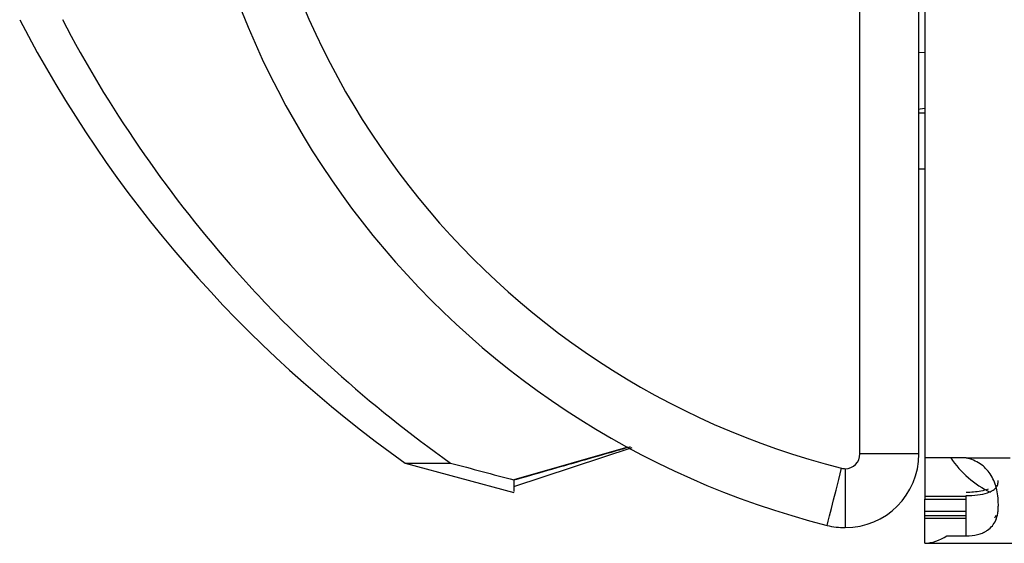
# Model space of a CAD drawing. Header units: inches. Extents: x 1390 to 5322, y 201 to 2979.
# Tile 45 of 85: x 4922 to 4955, y 1164 to 1181. Entities that reach past the tile are written whole.
import ezdxf

# ---------------------------------------------------------------- set-up
doc = ezdxf.new("R2010")
doc.units = ezdxf.units.IN
doc.header["$MEASUREMENT"] = 0
doc.layers.add('PWR_0600HP', color=7, linetype='Continuous')

# ---------------------------------------------------------------- blocks, each defined once
blk = doc.blocks.new('ssw06_side')
at = {"color": 144, "linetype": 'Continuous'}
for p, q in [((-345.3, -694.899), (-345.3, -739.499)), ((-347.499, -739.367), (-347.499, -710.862)), ((-345.3, -725.739), (-345.5, -725.752)), ((-345.3, -727.799), (-345.5, -727.799)), ((-345.3, -729.699), (-345.5, -729.699)), ((-355.374, -739.141), (-359.234, -740.25)), ((-362.922, -739.675), (-359.234, -740.675)), ((-362.922, -739.675), (-361.386, -739.675)), ((-345.3, -739.499), (-345.3, -740.248)), ((-343.9, -739.499), (-342.4, -739.499)), ((-348, -739.867), (-348, -741.867)), ((-345.3, -740.248), (-345.3, -740.899)), ((-345.3, -740.799), (-343.9, -740.799)), ((-345.3, -740.899), (-343.9, -740.899)), ((-345.3, -742.399), (-345.3, -740.899)), ((-343.9, -742.148), (-343.9, -740.778)), ((-345.3, -741.309), (-343.9, -741.309)), ((-345.3, -741.45), (-343.9, -741.45)), ((-345.3, -741.55), (-343.9, -741.55)), ((-342.887, -741.45), (-342.931, -741.55)), ((-345.3, -742.399), (-345.3, -742.398)), ((-345.3, -742.399), (-155.3, -742.399)), ((-344.55, -742.148), (-343.9, -742.148))]:
    blk.add_line(p, q, dxfattribs=at)
at = {"color": 7, "linetype": 'Continuous'}
for p, q in [((-345.5, -739.367), (-345.5, -710.862)), ((-359.234, -740.474), (-355.22, -739.152)), ((-345.5, -739.367), (-347.499, -739.367)), ((-343.9, -739.499), (-345.3, -739.499))]:
    blk.add_line(p, q, dxfattribs=at)
at = {"color": 144, "linetype": 'Continuous', "flags": 128}
for points in [[(-345.3, -727.642), (-345.453, -727.663), (-345.5, -727.673)], [(-343.9, -739.499), (-343.9, -739.499)], [(-345.3, -740.899), (-345.3, -740.899)]]:
    blk.add_lwpolyline(points, dxfattribs=at)
at = {"color": 7, "linetype": 'Continuous', "flags": 128}
blk.add_lwpolyline([(-348.613, -741.79), (-348.603, -741.753), (-348.575, -741.643), (-348.53, -741.463), (-348.469, -741.222), (-348.395, -740.928), (-348.31, -740.593), (-348.218, -740.23), (-348.122, -739.851)], dxfattribs=at)
at = {"color": 144, "linetype": 'Continuous'}
for centre, radius, start, end in [((-341.5, -713.676), 29, 180, 255.8014), ((-341.6, -737.599), 3.4, 213.9745, 244.4071)]:
    blk.add_arc(centre, radius, start, end, dxfattribs=at)
at = {"color": 7, "linetype": 'Continuous'}
for centre, radius, start, end in [((-341.5, -713.676), 27, 180, 255.8014), ((-338.392, -705.15), 42.352, 207.3801, 234.6064), ((-348, -739.367), 0.5, 270, 0), ((-348, -739.367), 2.5, 270, 0)]:
    blk.add_arc(centre, radius, start, end, dxfattribs=at)
at = {"color": 144, "linetype": 'Continuous'}
for points, knots in [([(-374.552, -724.627), (-373.77, -726.119), (-372.903, -727.56), (-370.997, -730.339), (-369.965, -731.67), (-368.3, -733.571), (-367.726, -734.189), (-366.547, -735.386), (-365.941, -735.966), (-364.073, -737.65), (-362.763, -738.7), (-361.386, -739.675)], [0, 0, 0, 0, 0.25, 0.25, 0.5, 0.5, 0.625, 0.625, 0.75, 0.75, 1, 1, 1, 1]), ([(-359.234, -740.25), (-358.852, -740.14), (-358.089, -739.921), (-356.939, -739.591), (-356.003, -739.322), (-355.448, -739.163), (-355.278, -739.114)], [0, 0, 0, 0, 0.290668, 0.581337, 0.872006, 1, 1, 1, 1]), ([(-359.234, -740.25), (-359.234, -740.316), (-359.234, -740.584), (-359.234, -740.613), (-359.234, -740.636)], [0, 0, 0, 0, 0.246156, 1, 1, 1, 1]), ([(-343.9, -740.778), (-343.769, -740.774), (-343.513, -740.767), (-343.211, -740.706), (-343.008, -740.62), (-342.889, -740.526), (-342.816, -740.409), (-342.808, -740.314), (-342.805, -740.266)], [0, 0, 0, 0, 0.261408, 0.510935, 0.646982, 0.768681, 0.884037, 1, 1, 1, 1]), ([(-343.146, -740.565), (-343.228, -740.589), (-343.461, -740.658), (-343.727, -740.67), (-343.9, -740.678)], [0, 0, 0, 0, 0.352826, 1, 1, 1, 1])]:
    blk.add_open_spline(points, degree=3, knots=knots, dxfattribs=at)
for points in [[(-361.386, -739.675), (-360.67, -739.866), (-359.953, -740.058), (-359.234, -740.25)], [(-348.613, -741.79), (-348.413, -741.841), (-348.205, -741.867), (-348, -741.867)], [(-345.3, -742.398), (-345.05, -742.388), (-344.8, -742.303), (-344.55, -742.148)]]:
    blk.add_open_spline(points, degree=3, dxfattribs=at)
at = {"color": 7, "linetype": 'Continuous'}
for points, knots in [([(-343.9, -742.148), (-343.757, -742.145), (-343.628, -742.131), (-343.453, -742.089), (-343.398, -742.071), (-343.334, -742.044), (-343.321, -742.039), (-343.302, -742.03), (-343.296, -742.027), (-343.287, -742.022), (-343.284, -742.021), (-343.275, -742.016), (-343.271, -742.014), (-343.232, -741.993), (-343.2, -741.973), (-343.046, -741.865), (-342.954, -741.755), (-342.863, -741.542), (-342.841, -741.463), (-342.818, -741.331), (-342.813, -741.284), (-342.807, -741.211), (-342.806, -741.186), (-342.805, -741.148), (-342.805, -741.135), (-342.804, -741.109), (-342.804, -741.095), (-342.805, -740.885), (-342.829, -740.693), (-342.921, -740.342), (-342.99, -740.183), (-343.173, -739.909), (-343.286, -739.793), (-343.559, -739.61), (-343.718, -739.543), (-343.9, -739.499)], [0, 0, 0, 0, 0.125, 0.125, 0.1875, 0.1875, 0.203125, 0.203125, 0.210938, 0.210938, 0.214844, 0.214844, 0.21875, 0.21875, 0.25, 0.25, 0.375, 0.375, 0.4375, 0.4375, 0.46875, 0.46875, 0.484375, 0.484375, 0.492188, 0.492188, 0.5, 0.5, 0.625, 0.625, 0.75, 0.75, 0.875, 0.875, 1, 1, 1, 1]), ([(-348.122, -739.851), (-348.102, -739.856), (-348.062, -739.865), (-348.02, -739.866), (-348, -739.867)], [0, 0, 0, 0, 0.5, 1, 1, 1, 1])]:
    blk.add_open_spline(points, degree=3, knots=knots, dxfattribs=at)

msp = doc.modelspace()

# ---------------------------------------------------------------- block references
at = {"layer": 'PWR_0600HP'}
msp.add_blockref('ssw06_side', (5297.519, 1906.093), dxfattribs=at)

doc.saveas('drawing.dxf')
